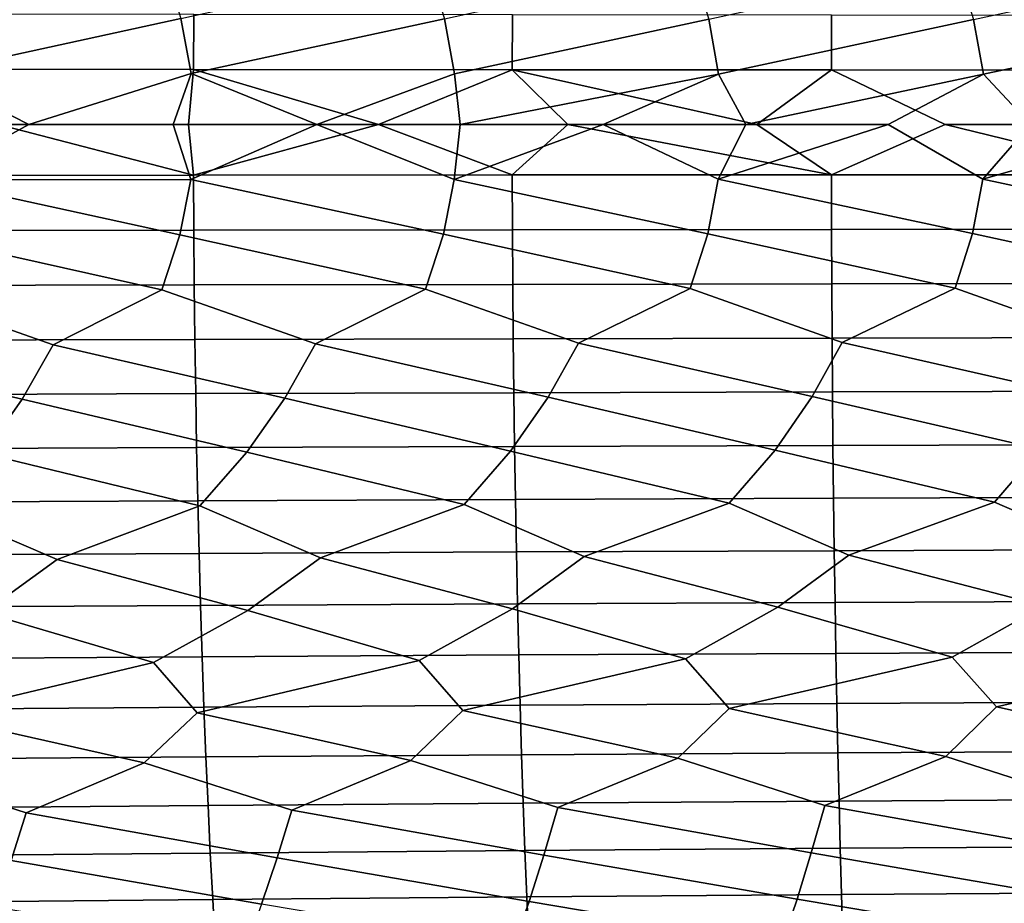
# Model space of a CAD drawing. Header units: metres. Extents: x -240 to 45, y -77 to 27.
# Tile 234 of 256: x -95.03 to -88.05, y -5.52 to 0.74. Entities that reach past the tile are written whole.
import ezdxf

# ---------------------------------------------------------------- set-up
doc = ezdxf.new("R2010")
doc.units = ezdxf.units.M
doc.layers.add('solid_102011X2', color=7, linetype='CONTINUOUS')

msp = doc.modelspace()

# ---------------------------------------------------------------- linework, layer by layer
at = {"layer": 'solid_102011X2'}
for points in [[(-94.01284, 1.140696, 359.562592), (-93.888504, 0.750939, 359.539917), (-95.679825, 0.361709, 359.287781), (-95.752937, 0.753979, 359.299774)], [(-92.142159, 1.136483, 359.766327), (-92.019287, 0.748185, 359.741089), (-93.816231, 0.360256, 359.526428), (-93.888504, 0.750939, 359.539917)], [(-90.266884, 1.132706, 359.930573), (-90.1455, 0.745718, 359.902771), (-91.947876, 0.35894, 359.726105), (-92.019287, 0.748185, 359.741089)], [(-88.38723, 1.129369, 360.054871), (-88.267349, 0.74354, 360.024567), (-90.074951, 0.357762, 359.886322), (-90.1455, 0.745718, 359.902771)], [(-86.50341, 1.126474, 360.138824), (-86.385048, 0.741653, 360.105988), (-88.197685, 0.356722, 360.006653), (-88.267349, 0.74354, 360.024567)], [(-93.796722, 0.779035, 379.46283), (-96.050728, 0.781998, 379.301422), (-96.053062, 0.391105, 379.324402), (-93.798607, 0.389624, 379.485748)], [(-91.537766, 0.776373, 379.585022), (-93.796722, 0.779035, 379.46283), (-93.798607, 0.389624, 379.485748), (-91.539207, 0.388292, 379.60791)], [(-89.274338, 0.774014, 379.667572), (-91.537766, 0.776373, 379.585022), (-91.539207, 0.388292, 379.60791), (-89.27533, 0.387112, 379.690369)], [(-87.006897, 0.77196, 379.709961), (-89.274338, 0.774014, 379.667572), (-89.27533, 0.387112, 379.690369), (-87.007446, 0.386085, 379.732727)], [(-93.888504, 0.750939, 359.539917), (-93.816231, 0.360256, 359.526428), (-94.968132, 0, 359.376953), (-95.679825, 0.361709, 359.287781)], [(-92.019287, 0.748185, 359.741089), (-91.947876, 0.35894, 359.726105), (-92.92466, 0, 359.620117), (-93.816231, 0.360256, 359.526428)], [(-90.1455, 0.745718, 359.902771), (-90.074951, 0.357762, 359.886322), (-91.907303, 0, 359.72345), (-91.947876, 0.35894, 359.726105)], [(-88.267349, 0.74354, 360.024567), (-88.197685, 0.356722, 360.006653), (-89.881538, 0, 359.894104), (-90.074951, 0.357762, 359.886322)], [(-86.385048, 0.741653, 360.105988), (-86.316277, 0.355823, 360.086609), (-87.864517, 0, 360.017303), (-88.197685, 0.356722, 360.006653)], [(-93.798607, 0.389624, 379.485748), (-96.053062, 0.391105, 379.324402), (-95.185471, 0, 379.398865), (-93.83429, 0, 379.49118)], [(-95.679825, 0.361709, 359.287781), (-94.968132, 0, 359.376953), (-95.682938, -0.392297, 359.288513), (-95.994598, 0, 359.236938)], [(-93.816231, 0.360256, 359.526428), (-93.944878, 0, 359.504639), (-94.968132, 0, 359.376953)], [(-93.816231, 0.360256, 359.526428), (-92.92466, 0, 359.620117), (-93.944878, 0, 359.504639)], [(-93.798607, 0.389624, 379.485748), (-93.83429, 0, 379.49118), (-92.486977, 0, 379.569153)], [(-91.539207, 0.388292, 379.60791), (-93.798607, 0.389624, 379.485748), (-92.486977, 0, 379.569153)], [(-91.947876, 0.35894, 359.726105), (-91.907303, 0, 359.72345), (-92.92466, 0, 359.620117)], [(-91.539207, 0.388292, 379.60791), (-92.486977, 0, 379.569153), (-91.539284, -0.358019, 379.609039), (-91.144035, 0, 379.632812)], [(-90.074951, 0.357762, 359.886322), (-90.893158, 0, 359.814758), (-91.907303, 0, 359.72345)], [(-91.539207, 0.388292, 379.60791), (-91.144035, 0, 379.632812), (-89.804405, 0, 379.682312)], [(-89.27533, 0.387112, 379.690369), (-91.539207, 0.388292, 379.60791), (-89.804405, 0, 379.682312)], [(-90.074951, 0.357762, 359.886322), (-89.881538, 0, 359.894104), (-90.077942, -0.388015, 359.887238), (-90.893158, 0, 359.814758)], [(-88.197685, 0.356722, 360.006653), (-88.871849, 0, 359.961609), (-89.881538, 0, 359.894104)], [(-89.27533, 0.387112, 379.690369), (-89.804405, 0, 379.682312), (-89.275383, -0.356931, 379.691528), (-88.467621, 0, 379.717712)], [(-87.007446, 0.386085, 379.732727), (-89.27533, 0.387112, 379.690369), (-88.467621, 0, 379.717712), (-87.134148, 0, 379.739014)], [(-88.197685, 0.356722, 360.006653), (-87.864517, 0, 360.017303), (-88.200638, -0.386887, 360.007629), (-88.871849, 0, 359.961609)], [(-95.185471, 0, 379.398865), (-96.053177, -0.360613, 379.325562), (-93.798698, -0.359247, 379.486908)], [(-93.83429, 0, 379.49118), (-95.185471, 0, 379.398865), (-93.798698, -0.359247, 379.486908)], [(-92.486977, 0, 379.569153), (-93.83429, 0, 379.49118), (-93.798698, -0.359247, 379.486908)], [(-92.486977, 0, 379.569153), (-93.798698, -0.359247, 379.486908), (-91.539284, -0.358019, 379.609039)], [(-91.144035, 0, 379.632812), (-91.539284, -0.358019, 379.609039), (-89.275383, -0.356931, 379.691528)], [(-89.804405, 0, 379.682312), (-91.144035, 0, 379.632812), (-89.275383, -0.356931, 379.691528)], [(-88.467621, 0, 379.717712), (-89.275383, -0.356931, 379.691528), (-87.007469, -0.355984, 379.733887)], [(-87.134148, 0, 379.739014), (-88.467621, 0, 379.717712), (-87.007469, -0.355984, 379.733887)], [(-93.819305, -0.39072, 359.527222), (-95.682938, -0.392297, 359.288513), (-94.968132, 0, 359.376953), (-93.944878, 0, 359.504639)], [(-93.819305, -0.39072, 359.527222), (-93.944878, 0, 359.504639), (-92.92466, 0, 359.620117)], [(-92.026405, -0.778481, 359.742737), (-93.819305, -0.39072, 359.527222), (-92.92466, 0, 359.620117), (-91.950905, -0.389293, 359.726959)], [(-91.950905, -0.389293, 359.726959), (-92.92466, 0, 359.620117), (-91.907303, 0, 359.72345)], [(-91.950905, -0.389293, 359.726959), (-91.907303, 0, 359.72345), (-90.893158, 0, 359.814758)], [(-90.152534, -0.775913, 359.904602), (-91.950905, -0.389293, 359.726959), (-90.893158, 0, 359.814758), (-90.077942, -0.388015, 359.887238)], [(-90.077942, -0.388015, 359.887238), (-89.881538, 0, 359.894104), (-88.871849, 0, 359.961609)], [(-88.274292, -0.773646, 360.02652), (-90.077942, -0.388015, 359.887238), (-88.871849, 0, 359.961609), (-88.200638, -0.386887, 360.007629)], [(-88.200638, -0.386887, 360.007629), (-87.864517, 0, 360.017303), (-86.858704, 0, 360.061279)], [(-86.391899, -0.771682, 360.108093), (-88.200638, -0.386887, 360.007629), (-86.858704, 0, 360.061279), (-86.319183, -0.385911, 360.087646)], [(-93.798698, -0.359247, 379.486908), (-96.053177, -0.360613, 379.325562), (-96.050964, -0.751574, 379.303772), (-93.796913, -0.748727, 379.465149)], [(-94.024368, -1.171013, 359.564789), (-95.760239, -0.784513, 359.301117), (-95.682938, -0.392297, 359.288513), (-93.895714, -0.781348, 359.541443)], [(-93.895714, -0.781348, 359.541443), (-95.682938, -0.392297, 359.288513), (-93.819305, -0.39072, 359.527222)], [(-92.153549, -1.166685, 359.768738), (-93.895714, -0.781348, 359.541443), (-93.819305, -0.39072, 359.527222), (-92.026405, -0.778481, 359.742737)], [(-91.539284, -0.358019, 379.609039), (-93.798698, -0.359247, 379.486908), (-93.796913, -0.748727, 379.465149), (-91.53791, -0.746168, 379.587372)], [(-90.278137, -1.162805, 359.933228), (-92.026405, -0.778481, 359.742737), (-91.950905, -0.389293, 359.726959), (-90.152534, -0.775913, 359.904602)], [(-89.275383, -0.356931, 379.691528), (-91.539284, -0.358019, 379.609039), (-91.53791, -0.746168, 379.587372), (-89.274437, -0.743901, 379.669891)], [(-88.398338, -1.159377, 360.05777), (-90.152534, -0.775913, 359.904602), (-90.077942, -0.388015, 359.887238), (-88.274292, -0.773646, 360.02652)], [(-87.007469, -0.355984, 379.733887), (-89.275383, -0.356931, 379.691528), (-89.274437, -0.743901, 379.669891), (-87.00695, -0.741927, 379.71228)], [(-86.514374, -1.156402, 360.141937), (-88.274292, -0.773646, 360.02652), (-88.200638, -0.386887, 360.007629), (-86.391899, -0.771682, 360.108093)], [(-93.796913, -0.748727, 379.465149), (-96.050964, -0.751574, 379.303772), (-96.047211, -1.141374, 379.266693), (-93.793877, -1.13705, 379.428192)], [(-91.53791, -0.746168, 379.587372), (-93.796913, -0.748727, 379.465149), (-93.793877, -1.13705, 379.428192), (-91.535591, -1.133164, 379.550446)], [(-89.274437, -0.743901, 379.669891), (-91.53791, -0.746168, 379.587372), (-91.535591, -1.133164, 379.550446), (-89.272835, -1.12972, 379.633057)], [(-87.00695, -0.741927, 379.71228), (-89.274437, -0.743901, 379.669891), (-89.272835, -1.12972, 379.633057), (-87.006073, -1.126724, 379.675568)], [(-95.760239, -0.784513, 359.301117), (-94.024368, -1.171013, 359.564789), (-94.794136, -1.561195, 359.52356), (-95.890388, -1.175787, 359.321838)], [(-93.895714, -0.781348, 359.541443), (-92.153549, -1.166685, 359.768738), (-92.933754, -1.55522, 359.742401), (-94.024368, -1.171013, 359.564789)], [(-92.026405, -0.778481, 359.742737), (-90.278137, -1.162805, 359.933228), (-91.068741, -1.549833, 359.922363), (-92.153549, -1.166685, 359.768738)], [(-90.152534, -0.775913, 359.904602), (-88.398338, -1.159377, 360.05777), (-89.199303, -1.54504, 360.062988), (-90.278137, -1.162805, 359.933228)], [(-88.274292, -0.773646, 360.02652), (-86.514374, -1.156402, 360.141937), (-87.325645, -1.540844, 360.163818), (-88.398338, -1.159377, 360.05777)], [(-95.890388, -1.175787, 359.321838), (-94.794136, -1.561195, 359.52356), (-95.014656, -1.94797, 359.564667), (-96.649681, -1.567757, 359.266296)], [(-93.793877, -1.13705, 379.428192), (-96.047211, -1.141374, 379.266693), (-96.041908, -1.529407, 379.214386), (-93.789581, -1.523613, 379.375977)], [(-94.024368, -1.171013, 359.564789), (-92.933754, -1.55522, 359.742401), (-93.151649, -1.940426, 359.787994), (-94.794136, -1.561195, 359.52356)], [(-91.535591, -1.133164, 379.550446), (-93.793877, -1.13705, 379.428192), (-93.789581, -1.523613, 379.375977), (-91.532318, -1.518407, 379.498383)], [(-92.153549, -1.166685, 359.768738), (-91.068741, -1.549833, 359.922363), (-91.283981, -1.933618, 359.972412), (-92.933754, -1.55522, 359.742401)], [(-89.272835, -1.12972, 379.633057), (-91.535591, -1.133164, 379.550446), (-91.532318, -1.518407, 379.498383), (-89.270584, -1.513793, 379.581116)], [(-90.278137, -1.162805, 359.933228), (-89.199303, -1.54504, 360.062988), (-89.411858, -1.92755, 360.117462), (-91.068741, -1.549833, 359.922363)], [(-87.006073, -1.126724, 379.675568), (-89.272835, -1.12972, 379.633057), (-89.270584, -1.513793, 379.581116), (-87.004829, -1.509778, 379.623718)], [(-88.398338, -1.159377, 360.05777), (-87.325645, -1.540844, 360.163818), (-87.535484, -1.922228, 360.222687), (-89.199303, -1.54504, 360.062988)], [(-93.789581, -1.523613, 379.375977), (-96.041908, -1.529407, 379.214386), (-96.035057, -1.915076, 379.146942), (-93.784042, -1.907822, 379.308685)], [(-91.532318, -1.518407, 379.498383), (-93.789581, -1.523613, 379.375977), (-93.784042, -1.907822, 379.308685), (-91.528091, -1.901304, 379.431244)], [(-89.270584, -1.513793, 379.581116), (-91.532318, -1.518407, 379.498383), (-91.528091, -1.901304, 379.431244), (-89.267654, -1.895527, 379.51413)], [(-87.004829, -1.509778, 379.623718), (-89.270584, -1.513793, 379.581116), (-89.267654, -1.895527, 379.51413), (-87.003212, -1.8905, 379.556854)], [(-95.287514, -2.332365, 359.613617), (-96.87278, -1.956246, 359.302887), (-96.649681, -1.567757, 359.266296), (-95.014656, -1.94797, 359.564667)], [(-93.421303, -2.323201, 359.842499), (-95.014656, -1.94797, 359.564667), (-94.794136, -1.561195, 359.52356), (-93.151649, -1.940426, 359.787994)], [(-91.550377, -2.31492, 360.03244), (-93.151649, -1.940426, 359.787994), (-92.933754, -1.55522, 359.742401), (-91.283981, -1.933618, 359.972412)], [(-89.67495, -2.307526, 360.182983), (-91.283981, -1.933618, 359.972412), (-91.068741, -1.549833, 359.922363), (-89.411858, -1.92755, 360.117462)], [(-87.795235, -2.301026, 360.293671), (-89.411858, -1.92755, 360.117462), (-89.199303, -1.54504, 360.062988), (-87.535484, -1.922228, 360.222687)], [(-93.784042, -1.907822, 379.308685), (-96.035057, -1.915076, 379.146942), (-96.026688, -2.297785, 379.064423), (-93.777275, -2.289082, 379.226379)], [(-93.755745, -2.703152, 359.903931), (-95.287514, -2.332365, 359.613617), (-95.014656, -1.94797, 359.564667), (-93.421303, -2.323201, 359.842499)], [(-91.528091, -1.901304, 379.431244), (-93.784042, -1.907822, 379.308685), (-93.777275, -2.289082, 379.226379), (-91.522919, -2.281262, 379.349121)], [(-91.880882, -2.693329, 360.100739), (-93.421303, -2.323201, 359.842499), (-93.151649, -1.940426, 359.787994), (-91.550377, -2.31492, 360.03244)], [(-90.001465, -2.68454, 360.258087), (-91.550377, -2.31492, 360.03244), (-91.283981, -1.933618, 359.972412), (-89.67495, -2.307526, 360.182983)], [(-89.267654, -1.895527, 379.51413), (-91.528091, -1.901304, 379.431244), (-91.522919, -2.281262, 379.349121), (-89.264091, -2.274332, 379.43219)], [(-88.117722, -2.676792, 360.37558), (-89.67495, -2.307526, 360.182983), (-89.411858, -1.92755, 360.117462), (-87.795235, -2.301026, 360.293671)], [(-87.003212, -1.8905, 379.556854), (-89.267654, -1.895527, 379.51413), (-89.264091, -2.274332, 379.43219), (-87.001251, -2.268301, 379.475098)], [(-93.777275, -2.289082, 379.226379), (-96.026688, -2.297785, 379.064423), (-96.016792, -2.676939, 378.96701), (-93.769272, -2.666802, 379.129181)], [(-91.522919, -2.281262, 379.349121), (-93.777275, -2.289082, 379.226379), (-93.769272, -2.666802, 379.129181), (-91.516815, -2.657692, 379.252136)], [(-89.264091, -2.274332, 379.43219), (-91.522919, -2.281262, 379.349121), (-91.516815, -2.657692, 379.252136), (-89.259872, -2.64962, 379.335419)], [(-87.001251, -2.268301, 379.475098), (-89.264091, -2.274332, 379.43219), (-89.259872, -2.64962, 379.335419), (-86.998924, -2.642594, 379.378571)], [(-87.271698, -3.043804, 360.52771), (-88.117722, -2.676792, 360.37558), (-87.795235, -2.301026, 360.293671), (-86.229843, -2.670091, 360.452728)], [(-94.766609, -3.08385, 359.89624), (-95.625839, -2.714004, 359.668152), (-95.287514, -2.332365, 359.613617), (-93.755745, -2.703152, 359.903931)], [(-92.899612, -3.072085, 360.112854), (-93.755745, -2.703152, 359.903931), (-93.421303, -2.323201, 359.842499), (-91.880882, -2.693329, 360.100739)], [(-91.027992, -3.061484, 360.290619), (-91.880882, -2.693329, 360.100739), (-91.550377, -2.31492, 360.03244), (-90.001465, -2.68454, 360.258087)], [(-89.151947, -3.052055, 360.429047), (-90.001465, -2.68454, 360.258087), (-89.67495, -2.307526, 360.182983), (-88.117722, -2.676792, 360.37558)], [(-89.259872, -2.64962, 379.335419), (-91.516815, -2.657692, 379.252136), (-91.509789, -3.030015, 379.140442), (-89.255028, -3.020813, 379.223969)], [(-86.998924, -2.642594, 379.378571), (-89.259872, -2.64962, 379.335419), (-89.255028, -3.020813, 379.223969), (-86.996254, -3.012805, 379.267365)], [(-95.286469, -3.457922, 359.958832), (-96.628754, -3.096772, 359.641205), (-95.625839, -2.714004, 359.668152), (-94.766609, -3.08385, 359.89624)], [(-93.769272, -2.666802, 379.129181), (-96.016792, -2.676939, 378.96701), (-96.005417, -3.051956, 378.854828), (-93.760071, -3.0404, 379.017242)], [(-93.413933, -3.44436, 360.186127), (-94.766609, -3.08385, 359.89624), (-93.755745, -2.703152, 359.903931), (-92.899612, -3.072085, 360.112854)], [(-91.516815, -2.657692, 379.252136), (-93.769272, -2.666802, 379.129181), (-93.760071, -3.0404, 379.017242), (-91.509789, -3.030015, 379.140442)], [(-91.536682, -3.432106, 360.374481), (-92.899612, -3.072085, 360.112854), (-91.880882, -2.693329, 360.100739), (-91.027992, -3.061484, 360.290619)], [(-89.65493, -3.421167, 360.523468), (-91.027992, -3.061484, 360.290619), (-90.001465, -2.68454, 360.258087), (-89.151947, -3.052055, 360.429047)], [(-87.768898, -3.411554, 360.632629), (-89.151947, -3.052055, 360.429047), (-88.117722, -2.676792, 360.37558), (-87.271698, -3.043804, 360.52771)], [(-93.760071, -3.0404, 379.017242), (-96.005417, -3.051956, 378.854828), (-95.992554, -3.422254, 378.728027), (-93.749664, -3.409298, 378.890747)], [(-91.509789, -3.030015, 379.140442), (-93.760071, -3.0404, 379.017242), (-93.749664, -3.409298, 378.890747), (-91.501846, -3.397655, 379.014221)], [(-92.199875, -3.79925, 360.455444), (-93.413933, -3.44436, 360.186127), (-92.899612, -3.072085, 360.112854), (-91.536682, -3.432106, 360.374481)], [(-90.311172, -3.786612, 360.618286), (-91.536682, -3.432106, 360.374481), (-91.027992, -3.061484, 360.290619), (-89.65493, -3.421167, 360.523468)], [(-89.255028, -3.020813, 379.223969), (-91.509789, -3.030015, 379.140442), (-91.501846, -3.397655, 379.014221), (-89.24955, -3.387339, 379.098053)], [(-88.418083, -3.775444, 360.741211), (-89.65493, -3.421167, 360.523468), (-89.151947, -3.052055, 360.429047), (-87.768898, -3.411554, 360.632629)], [(-86.996254, -3.012805, 379.267365), (-89.255028, -3.020813, 379.223969), (-89.24955, -3.387339, 379.098053), (-86.993233, -3.378361, 379.141724)], [(-94.083969, -3.813348, 360.253143), (-95.286469, -3.457922, 359.958832), (-94.766609, -3.08385, 359.89624), (-93.413933, -3.44436, 360.186127)], [(-93.749664, -3.409298, 378.890747), (-95.992554, -3.422254, 378.728027), (-95.978226, -3.787258, 378.586823), (-93.738075, -3.772923, 378.749847)], [(-91.501846, -3.397655, 379.014221), (-93.749664, -3.409298, 378.890747), (-93.738075, -3.772923, 378.749847), (-91.492996, -3.760041, 378.873688)], [(-89.24955, -3.387339, 379.098053), (-91.501846, -3.397655, 379.014221), (-91.492996, -3.760041, 378.873688), (-89.243439, -3.748626, 378.957794)], [(-89.999336, -4.140412, 360.797577), (-90.311172, -3.786612, 360.618286), (-89.65493, -3.421167, 360.523468), (-88.418083, -3.775444, 360.741211)], [(-86.993233, -3.378361, 379.141724), (-89.24955, -3.387339, 379.098053), (-89.243439, -3.748626, 378.957794), (-86.989868, -3.738693, 379.001801)], [(-88.105339, -4.128482, 360.913208), (-88.418083, -3.775444, 360.741211), (-87.768898, -3.411554, 360.632629), (-86.520836, -3.765756, 360.82373)], [(-95.654419, -4.185791, 360.213257), (-95.963242, -3.828899, 360.011841), (-95.286469, -3.457922, 359.958832), (-94.083969, -3.813348, 360.253143)], [(-93.774094, -4.169077, 360.447144), (-94.083969, -3.813348, 360.253143), (-93.413933, -3.44436, 360.186127), (-92.199875, -3.79925, 360.455444)], [(-91.888992, -4.153947, 360.642059), (-92.199875, -3.79925, 360.455444), (-91.536682, -3.432106, 360.374481), (-90.311172, -3.786612, 360.618286)], [(-93.738075, -3.772923, 378.749847), (-93.725319, -4.130717, 378.594849), (-91.483261, -4.116616, 378.718994), (-91.492996, -3.760041, 378.873688)], [(-91.492996, -3.760041, 378.873688), (-91.483261, -4.116616, 378.718994), (-89.236717, -4.104122, 378.803497), (-89.243439, -3.748626, 378.957794)], [(-89.243439, -3.748626, 378.957794), (-89.236717, -4.104122, 378.803497), (-86.98616, -4.093249, 378.847839), (-86.989868, -3.738693, 379.001801)], [(-86.560143, -4.467613, 361.146515), (-88.105339, -4.128482, 360.913208), (-86.520836, -3.765756, 360.82373), (-86.207237, -4.118168, 360.988495)], [(-95.978226, -3.787258, 378.586823), (-95.962456, -4.146409, 378.431458), (-93.725319, -4.130717, 378.594849), (-93.738075, -3.772923, 378.749847)], [(-94.149483, -4.524225, 360.575836), (-95.654419, -4.185791, 360.213257), (-94.083969, -3.813348, 360.253143), (-93.774094, -4.169077, 360.447144)], [(-92.25885, -4.507461, 360.778168), (-93.774094, -4.169077, 360.447144), (-92.199875, -3.79925, 360.455444), (-91.888992, -4.153947, 360.642059)], [(-90.363594, -4.49243, 360.94101), (-91.888992, -4.153947, 360.642059), (-90.311172, -3.786612, 360.618286), (-89.999336, -4.140412, 360.797577)], [(-88.463951, -4.479144, 361.063965), (-89.999336, -4.140412, 360.797577), (-88.418083, -3.775444, 360.741211), (-88.105339, -4.128482, 360.913208)], [(-93.725319, -4.130717, 378.594849), (-93.711433, -4.482126, 378.425934), (-91.472656, -4.466829, 378.550476), (-91.483261, -4.116616, 378.718994)], [(-91.483261, -4.116616, 378.718994), (-91.472656, -4.466829, 378.550476), (-89.229408, -4.453276, 378.635315), (-89.236717, -4.104122, 378.803497)], [(-89.236717, -4.104122, 378.803497), (-89.229408, -4.453276, 378.635315), (-86.982132, -4.441481, 378.680054), (-86.98616, -4.093249, 378.847839)], [(-94.985466, -4.877703, 360.660309), (-96.035278, -4.542712, 360.334534), (-95.654419, -4.185791, 360.213257), (-94.149483, -4.524225, 360.575836)], [(-95.962456, -4.146409, 378.431458), (-95.945282, -4.49915, 378.262146), (-93.711433, -4.482126, 378.425934), (-93.725319, -4.130717, 378.594849)], [(-93.1026, -4.858942, 360.878204), (-94.149483, -4.524225, 360.575836), (-93.774094, -4.169077, 360.447144), (-92.25885, -4.507461, 360.778168)], [(-91.215057, -4.842021, 361.05719), (-92.25885, -4.507461, 360.778168), (-91.888992, -4.153947, 360.642059), (-90.363594, -4.49243, 360.94101)], [(-89.323074, -4.826956, 361.196869), (-90.363594, -4.49243, 360.94101), (-89.999336, -4.140412, 360.797577), (-88.463951, -4.479144, 361.063965)], [(-87.426857, -4.813756, 361.296753), (-88.463951, -4.479144, 361.063965), (-88.105339, -4.128482, 360.913208), (-86.560143, -4.467613, 361.146515)], [(-93.711433, -4.482126, 378.425934), (-93.696426, -4.826603, 378.243347), (-91.461197, -4.810134, 378.368286), (-91.472656, -4.466829, 378.550476)], [(-91.472656, -4.466829, 378.550476), (-91.461197, -4.810134, 378.368286), (-89.221504, -4.795543, 378.453583), (-89.229408, -4.453276, 378.635315)], [(-89.229408, -4.453276, 378.635315), (-89.221504, -4.795543, 378.453583), (-86.977783, -4.782846, 378.498688), (-86.982132, -4.441481, 378.680054)], [(-95.945282, -4.49915, 378.262146), (-95.92672, -4.844931, 378.079163), (-93.696426, -4.826603, 378.243347), (-93.711433, -4.482126, 378.425934)], [(-93.206253, -5.196675, 361.066132), (-94.985466, -4.877703, 360.660309), (-94.149483, -4.524225, 360.575836), (-93.1026, -4.858942, 360.878204)], [(-91.314362, -5.178481, 361.246582), (-93.1026, -4.858942, 360.878204), (-92.25885, -4.507461, 360.778168), (-91.215057, -4.842021, 361.05719)], [(-89.418007, -5.162271, 361.387665), (-91.215057, -4.842021, 361.05719), (-90.363594, -4.49243, 360.94101), (-89.323074, -4.826956, 361.196869)], [(-87.51741, -5.148057, 361.488953), (-89.323074, -4.826956, 361.196869), (-88.463951, -4.479144, 361.063965), (-87.426857, -4.813756, 361.296753)], [(-95.093452, -5.216839, 360.846832), (-96.863434, -4.898296, 360.404022), (-96.035278, -4.542712, 360.334534), (-94.985466, -4.877703, 360.660309)], [(-93.696426, -4.826603, 378.243347), (-93.680305, -5.16362, 378.047394), (-91.448898, -5.146007, 378.172791), (-91.461197, -4.810134, 378.368286)], [(-91.461197, -4.810134, 378.368286), (-91.448898, -5.146007, 378.172791), (-89.213013, -5.130402, 378.258514), (-89.221504, -4.795543, 378.453583)], [(-89.221504, -4.795543, 378.453583), (-89.213013, -5.130402, 378.258514), (-86.973099, -5.116822, 378.304077), (-86.977783, -4.782846, 378.498688)], [(-95.92672, -4.844931, 378.079163), (-95.906792, -5.183224, 377.882782), (-93.680305, -5.16362, 378.047394), (-93.696426, -4.826603, 378.243347)], [(-94.985466, -4.877703, 360.660309), (-93.206253, -5.196675, 361.066132), (-93.316521, -5.526555, 361.266571), (-95.093452, -5.216839, 360.846832)], [(-93.1026, -4.858942, 360.878204), (-91.314362, -5.178481, 361.246582), (-91.419991, -5.507096, 361.448486), (-93.206253, -5.196675, 361.066132)], [(-91.215057, -4.842021, 361.05719), (-89.418007, -5.162271, 361.387665), (-89.518982, -5.489748, 361.591095), (-91.314362, -5.178481, 361.246582)], [(-89.323074, -4.826956, 361.196869), (-87.51741, -5.148057, 361.488953), (-87.613716, -5.474523, 361.693878), (-89.418007, -5.162271, 361.387665)], [(-95.906792, -5.183224, 377.882782), (-95.885544, -5.513505, 377.673309), (-93.663116, -5.492657, 377.838409), (-93.680305, -5.16362, 378.047394)], [(-93.680305, -5.16362, 378.047394), (-93.663116, -5.492657, 377.838409), (-91.435776, -5.473927, 377.964264), (-91.448898, -5.146007, 378.172791)], [(-91.448898, -5.146007, 378.172791), (-91.435776, -5.473927, 377.964264), (-89.203957, -5.457332, 378.050446), (-89.213013, -5.130402, 378.258514)], [(-89.418007, -5.162271, 361.387665), (-87.613716, -5.474523, 361.693878), (-87.715622, -5.79265, 361.911163), (-89.518982, -5.489748, 361.591095)], [(-89.213013, -5.130402, 378.258514), (-89.203957, -5.457332, 378.050446), (-86.968117, -5.442892, 378.096466), (-86.973099, -5.116822, 378.304077)], [(-95.093452, -5.216839, 360.846832), (-93.316521, -5.526555, 361.266571), (-93.433235, -5.848076, 361.479126), (-95.208336, -5.548111, 361.045746)], [(-93.206253, -5.196675, 361.066132), (-91.419991, -5.507096, 361.448486), (-91.531784, -5.827362, 361.662659), (-93.316521, -5.526555, 361.266571)], [(-91.314362, -5.178481, 361.246582), (-89.518982, -5.489748, 361.591095), (-89.625839, -5.808882, 361.806824), (-91.419991, -5.507096, 361.448486)], [(-89.203957, -5.457332, 378.050446), (-89.194359, -5.775823, 377.829681), (-86.96283, -5.760546, 377.876221), (-86.968117, -5.442892, 378.096466)], [(-95.885544, -5.513505, 377.673309), (-95.862999, -5.835257, 377.45105), (-93.64489, -5.813199, 377.616669), (-93.663116, -5.492657, 377.838409)], [(-93.663116, -5.492657, 377.838409), (-93.64489, -5.813199, 377.616669), (-91.42186, -5.793381, 377.743011), (-91.435776, -5.473927, 377.964264)], [(-91.419991, -5.507096, 361.448486), (-89.625839, -5.808882, 361.806824), (-89.738419, -6.119192, 362.034515), (-91.531784, -5.827362, 361.662659)], [(-91.435776, -5.473927, 377.964264), (-91.42186, -5.793381, 377.743011), (-89.194359, -5.775823, 377.829681), (-89.203957, -5.457332, 378.050446)], [(-89.518982, -5.489748, 361.591095), (-87.715622, -5.79265, 361.911163), (-87.822975, -6.101959, 362.140533), (-89.625839, -5.808882, 361.806824)]]:
    msp.add_3dface(points, dxfattribs=at)

doc.saveas('drawing.dxf')
